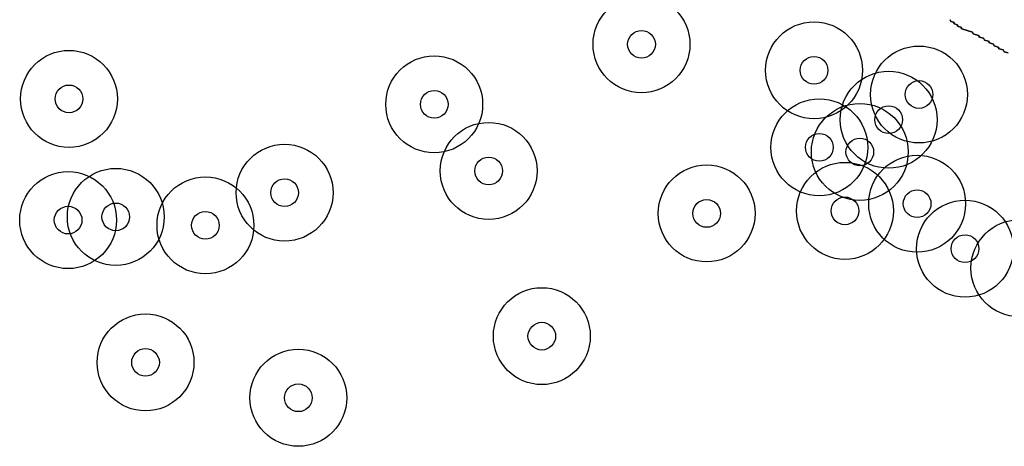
# Model space of a CAD drawing. Header units: inches. Extents: x 128668 to 131679, y 413272 to 413787.
# Tile 80 of 116: x 130964 to 131000, y 413385 to 413400. Entities that reach past the tile are written whole.
import ezdxf

# ---------------------------------------------------------------- set-up
doc = ezdxf.new("R2010")
doc.units = ezdxf.units.IN
doc.header["$MEASUREMENT"] = 0
doc.header["$PDMODE"] = 33
doc.header["$PDSIZE"] = -3
for name, color, linetype in [('Niet gedetecteerde gebieden (D-gebied) (ca. 44.659 m2)', 1, 'Continuous'), ('Significante objecten binnen onderzoeksgebied', 3, 'Continuous'), ('Veiligheidsmarge objecten d.d. 230531', 6, 'Continuous'), ('Vrijgegeven gebieden (A+B gebied) (ca. 609.035 m2)', 3, 'Continuous')]:
    doc.layers.add(name, color=color, linetype=linetype)

msp = doc.modelspace()

# ---------------------------------------------------------------- linework, layer by layer
at = {"layer": 'Niet gedetecteerde gebieden (D-gebied) (ca. 44.659 m2)'}
msp.add_lwpolyline([(131000.096, 413399.109), (130999.952, 413399.152), (130999.919, 413399.214), (130999.775, 413399.257), (130999.741, 413399.319), (130999.598, 413399.362), (130999.564, 413399.424), (130999.42, 413399.467), (130999.386, 413399.529), (130999.243, 413399.572), (130999.209, 413399.634), (130999.065, 413399.677), (130999.032, 413399.739), (130998.84, 413399.796), (130998.806, 413399.858), (130998.423, 413399.973), (130998.389, 413400.035), (130998.293, 413400.063), (130998.26, 413400.125), (130998.164, 413400.154), (130998.13, 413400.216), (130998.034, 413400.245), (130998.001, 413400.307)], dxfattribs=at)
at = {"layer": 'Significante objecten binnen onderzoeksgebied'}
for p in [(130986.85, 413399.418), (130993.086, 413398.479), (130996.879, 413397.606), (130966.162, 413397.448), (130979.36, 413397.251), (130995.78, 413396.696), (130993.276, 413395.699), (130994.739, 413395.533), (130981.328, 413394.848), (130973.952, 413394.062), (130996.81, 413393.663), (130989.206, 413393.313), (130994.201, 413393.405), (130966.13, 413393.072), (130967.852, 413393.188), (130971.092, 413392.883), (130998.541, 413392.041), (130983.248, 413388.883), (130968.927, 413387.935), (130974.45, 413386.658)]:
    msp.add_point(p, dxfattribs=at)
at = {"layer": 'Veiligheidsmarge objecten d.d. 230531', "color": 6, "linetype": 'Continuous', "lineweight": 25}
for centre in [(130986.85, 413399.418), (130993.086, 413398.479), (130966.162, 413397.448), (130996.879, 413397.606), (130979.36, 413397.251), (130995.78, 413396.696), (130993.276, 413395.699), (130994.739, 413395.533), (130981.328, 413394.848), (130973.952, 413394.062), (130996.81, 413393.663), (130967.852, 413393.188), (130989.206, 413393.313), (130994.201, 413393.405), (130966.13, 413393.072), (130971.092, 413392.883), (130998.541, 413392.041), (131000.505, 413391.336), (130983.248, 413388.883), (130968.927, 413387.935), (130974.45, 413386.658)]:
    msp.add_circle(centre, 1.75, dxfattribs=at)
at = {"layer": 'Vrijgegeven gebieden (A+B gebied) (ca. 609.035 m2)'}
msp.add_lwpolyline([(130998.001, 413400.307), (130998.034, 413400.245), (130998.13, 413400.216), (130998.164, 413400.154), (130998.26, 413400.125), (130998.293, 413400.063), (130998.389, 413400.035), (130998.423, 413399.973), (130998.806, 413399.858), (130998.84, 413399.796), (130999.032, 413399.739), (130999.065, 413399.677), (130999.209, 413399.634), (130999.243, 413399.572), (130999.386, 413399.529), (130999.42, 413399.467), (130999.564, 413399.424), (130999.598, 413399.362), (130999.741, 413399.319), (130999.775, 413399.257), (130999.919, 413399.214), (130999.952, 413399.152), (131000.096, 413399.109)], dxfattribs=at)

doc.saveas('drawing.dxf')
